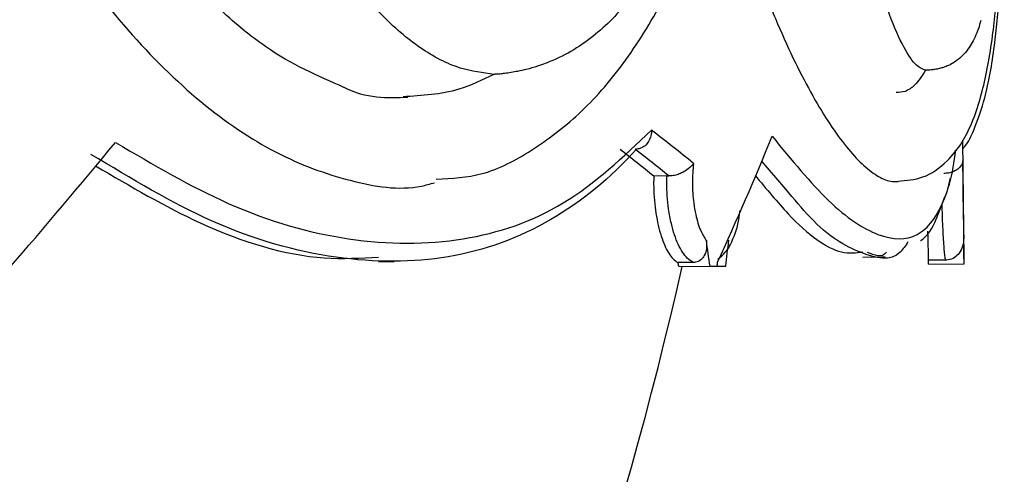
# Model space of a CAD drawing. Header units: millimetres. Extents: x 112 to 251, y 122 to 268.
# Tile 21 of 60: x 144.48 to 148.9, y 163.88 to 165.92. Entities that reach past the tile are written whole.
import ezdxf

# ---------------------------------------------------------------- set-up
doc = ezdxf.new("R2010")
doc.units = ezdxf.units.MM

msp = doc.modelspace()

# ---------------------------------------------------------------- linework, layer by layer
at = {"color": 7, "linetype": 'Continuous', "lineweight": 25}
for p, q in [((148.7184, 164.8428), (148.7134, 165.3761)), ((147.3861, 165.2161), (147.3271, 165.2156)), ((147.3861, 165.2161), (147.3941, 165.2161)), ((146.0938, 164.8325), (146.1631, 164.8332)), ((147.5047, 164.8281), (147.4366, 164.8275)), ((148.2651, 164.8528), (148.3446, 164.8535)), ((148.3446, 164.8535), (148.3647, 164.8537)), ((148.6358, 164.8387), (148.5582, 164.838)), ((148.5584, 164.8205), (148.7183, 164.8219)), ((148.7183, 164.8219), (148.7186, 164.822)), ((147.4391, 164.81), (147.5795, 164.8113)), ((147.5795, 164.8113), (147.6116, 164.8116)), ((147.6116, 164.8116), (147.65, 164.812))]:
    msp.add_line(p, q, dxfattribs=at)
at = {"color": 1, "linetype": 'Continuous', "lineweight": 25}
msp.add_line((147.9196, 165.1565), (147.8098, 165.2838), dxfattribs=at)
at = {"color": 7, "linetype": 'Continuous', "lineweight": 25}
msp.add_arc((130.3673, 168.6561), 17.5147, 299.31573, 347.31521, dxfattribs=at)
for centre, major_axis, ratio, start_param, end_param in [((130.4068, 166.0007), (18.3113, -2.806), 0.255009, 0.407026, 0.434583), ((130.3977, 166.9669), (17.9521, 4.906), 0.699772, 5.751681, 5.793984), ((130.3977, 166.9669), (17.4691, 9.9268), 0.527271, 5.299651, 5.341955), ((130.4075, 165.9171), (18.151, -2.7962), 0.25607, 0.4119, 0.434117), ((130.3958, 165.924), (18.2311, -2.8085), 0.25607, 0.411275, 0.433424), ((130.3411, 173.0321), (-10.6612, 48.7634), 0.310888, 4.475523, 4.477923), ((130.3411, 173.0321), (3.1499, 48.9775), 0.366546, 4.567372, 4.569772), ((130.3411, 173.0321), (-4.1928, 48.9077), 0.366018, 4.512435, 4.514835), ((130.3411, 173.0321), (-10.5679, 48.3371), 0.310888, 4.47399, 4.474357), ((130.323, 174.9639), (2.9864, 60.2944), 0.297898, 4.557977, 4.558272), ((130.3411, 173.0321), (-4.1562, 48.4801), 0.366018, 4.510903, 4.511269)]:
    msp.add_ellipse(centre, major_axis=major_axis, ratio=ratio, start_param=start_param, end_param=end_param, dxfattribs=at)
for points, knots in [([(148.4222, 165.1935), (148.4597, 165.1959), (148.5367, 165.2007), (148.6401, 165.2729), (148.7126, 165.3668), (148.7592, 165.4623), (148.8075, 165.6081), (148.8461, 165.8195), (148.8737, 166.0953), (148.8907, 166.4166), (148.8941, 166.6837), (148.8959, 166.8251)], [0, 0, 0, 0, 0.086477, 0.177428, 0.25052, 0.321576, 0.431345, 0.581366, 0.704025, 0.843217, 1, 1, 1, 1]), ([(145.9384, 165.6132), (145.8216, 165.664), (145.6397, 165.7431), (145.3829, 165.9554), (145.1751, 166.1725), (144.962, 166.4496), (144.8315, 166.6796), (144.7642, 166.7983)], [0, 0, 0, 0, 0.289638, 0.451477, 0.622726, 0.805356, 1, 1, 1, 1]), ([(146.3525, 165.2016), (146.4219, 165.2053), (146.5726, 165.2135), (146.7838, 165.3278), (146.9978, 165.4877), (147.1965, 165.7146), (147.3753, 166.003), (147.5331, 166.3506), (147.6141, 166.6243), (147.6553, 166.7634)], [0, 0, 0, 0, 0.114328, 0.248335, 0.38807, 0.533329, 0.684463, 0.839556, 1, 1, 1, 1]), ([(148.7137, 165.3396), (148.718, 165.3447), (148.7434, 165.375), (148.7716, 165.4437), (148.8196, 165.5787), (148.8544, 165.7768), (148.8803, 166.0382), (148.8953, 166.3458), (148.8976, 166.6043), (148.8987, 166.7416)], [0, 0, 0, 0, 0.018282, 0.108016, 0.25006, 0.447088, 0.607193, 0.79127, 1, 1, 1, 1]), ([(147.6354, 166.6057), (147.6502, 166.5548), (147.68, 166.453), (147.7358, 166.2802), (147.8033, 166.0907), (147.882, 165.8955), (147.9615, 165.7217), (148.04, 165.5718), (148.1171, 165.445), (148.1912, 165.3433), (148.2619, 165.2659), (148.3278, 165.2153), (148.382, 165.1893), (148.4116, 165.1908), (148.4229, 165.1914)], [0, 0, 0, 0, 0.058153, 0.116463, 0.209485, 0.30315, 0.395326, 0.488143, 0.579756, 0.672003, 0.76265, 0.853928, 0.944258, 1, 1, 1, 1]), ([(144.4908, 166.5763), (144.5474, 166.4761), (144.6947, 166.2153), (144.9652, 165.8581), (145.2946, 165.5347), (145.6334, 165.3055), (145.9665, 165.1855), (146.2063, 165.147), (146.3246, 165.1802), (146.344, 165.1857)], [0, 0, 0, 0, 0.108808, 0.283133, 0.455874, 0.627558, 0.797435, 0.966712, 1, 1, 1, 1]), ([(148.5447, 165.6898), (148.5298, 165.6964), (148.4976, 165.7107), (148.4402, 165.8013), (148.3767, 165.9508), (148.3118, 166.1597), (148.2645, 166.355), (148.2397, 166.4793), (148.2343, 166.5066)], [0, 0, 0, 0, 0.165654, 0.357318, 0.554484, 0.746567, 0.94418, 1, 1, 1, 1]), ([(146.6107, 165.6717), (146.5606, 165.678), (146.4517, 165.6917), (146.2803, 165.7819), (146.104, 165.9312), (145.9378, 166.1389), (145.8225, 166.3335), (145.7647, 166.4561), (145.7518, 166.4835)], [0, 0, 0, 0, 0.165659, 0.36008, 0.554488, 0.749329, 0.944179, 1, 1, 1, 1]), ([(147.3738, 166.268), (147.3311, 166.1882), (147.2455, 166.0286), (147.0806, 165.8506), (146.931, 165.754), (146.8145, 165.7102), (146.7612, 165.6948), (146.7215, 165.6858), (146.689, 165.6798), (146.6626, 165.6759), (146.6405, 165.6734), (146.6256, 165.6722), (146.6162, 165.6718), (146.612, 165.6717), (146.6107, 165.6717)], [0, 0, 0, 0, 0.251195, 0.502412, 0.760252, 0.835118, 0.886182, 0.921269, 0.945638, 0.969178, 0.982685, 0.991202, 0.997437, 1, 1, 1, 1]), ([(148.7934, 165.913), (148.7899, 165.9006), (148.7785, 165.8596), (148.7515, 165.8046), (148.7156, 165.7563), (148.6796, 165.7276), (148.6519, 165.7125), (148.629, 165.7036), (148.6086, 165.6977), (148.5903, 165.6939), (148.5731, 165.6915), (148.56, 165.6903), (148.5508, 165.6899), (148.5461, 165.6898), (148.5447, 165.6898)], [0, 0, 0, 0, 0.100824, 0.333014, 0.566979, 0.702199, 0.794428, 0.857799, 0.901814, 0.944331, 0.968727, 0.98411, 0.995372, 1, 1, 1, 1]), ([(146.6107, 165.6717), (146.559, 165.6466), (146.43, 165.584), (146.2883, 165.576), (146.2035, 165.5712)], [0, 0, 0, 0, 0.4013483, 1, 1, 1, 1]), ([(148.5447, 165.6898), (148.5373, 165.6769), (148.5224, 165.6512), (148.4926, 165.6173), (148.4574, 165.5917), (148.4275, 165.5905), (148.4139, 165.59)], [0, 0, 0, 0, 0.200938, 0.402371, 0.729228, 1, 1, 1, 1]), ([(146.2245, 165.5679), (146.1321, 165.5642), (146.0396, 165.5605), (145.9385, 165.6132), (145.9384, 165.6132)], [0, 0, 0, 0, 0.999288, 1, 1, 1, 1]), ([(144.914, 165.3667), (145.0837, 165.267), (145.4408, 165.0573), (145.9709, 164.9082), (146.4781, 164.9081), (146.9399, 165.0646), (147.1902, 165.3014), (147.3172, 165.4216)], [0, 0, 0, 0, 0.181483, 0.382047, 0.588499, 0.79126, 1, 1, 1, 1]), ([(147.3172, 165.4216), (147.3172, 165.4212), (147.3174, 165.415), (147.3162, 165.3994), (147.3088, 165.3764), (147.2936, 165.3553), (147.2733, 165.3404), (147.2575, 165.3376), (147.2496, 165.3361)], [0, 0, 0, 0, 0.008022, 0.150052, 0.374561, 0.586908, 0.793345, 1, 1, 1, 1]), ([(147.2496, 165.3361), (147.2496, 165.3361), (147.1326, 165.2067), (146.8725, 164.9922), (146.4194, 164.8272), (145.9053, 164.8272), (145.3615, 164.9779), (144.9857, 165.204), (144.8043, 165.3131)], [0, 0, 0, 0, 0.000103, 0.198993, 0.403533, 0.602962, 0.808309, 1, 1, 1, 1]), ([(144.8249, 165.2613), (144.9817, 165.1694), (145.3322, 164.9642), (145.7638, 164.8342), (146.0131, 164.8479), (146.0936, 164.8523)], [0, 0, 0, 0, 0.354271, 0.791675, 1, 1, 1, 1]), ([(147.5053, 165.2725), (147.5052, 165.2724), (147.4998, 165.2646), (147.4867, 165.2504), (147.4608, 165.2332), (147.4372, 165.2229), (147.4151, 165.2168), (147.4011, 165.2163), (147.3941, 165.2161)], [0, 0, 0, 0, 0.005247, 0.334717, 0.561693, 0.713018, 0.856326, 1, 1, 1, 1]), ([(147.5053, 165.2725), (147.503, 165.2439), (147.4984, 165.185), (147.5041, 165.1048), (147.5168, 165.031), (147.5355, 164.9685), (147.5543, 164.9402), (147.5631, 164.927)], [0, 0, 0, 0, 0.211149, 0.434525, 0.570082, 0.797736, 1, 1, 1, 1]), ([(148.7118, 165.2838), (148.7118, 165.2837), (148.7116, 165.2759), (148.7068, 165.2618), (148.6891, 165.2447), (148.6695, 165.2344), (148.6491, 165.2284), (148.6343, 165.2278), (148.6269, 165.2276)], [0, 0, 0, 0, 0.005247, 0.334717, 0.561693, 0.713018, 0.856326, 1, 1, 1, 1]), ([(148.7118, 165.2838), (148.7119, 165.2552), (148.7122, 165.1963), (148.7132, 165.1161), (148.7145, 165.0421), (148.7158, 164.9795), (148.7165, 164.9511), (148.7169, 164.9377)], [0, 0, 0, 0, 0.211149, 0.434525, 0.570082, 0.797736, 1, 1, 1, 1]), ([(147.3271, 165.2156), (147.3269, 165.2039), (147.3261, 165.1524), (147.3329, 165.0603), (147.3552, 164.9539), (147.3885, 164.8726), (147.4178, 164.8377), (147.4341, 164.8288), (147.4366, 164.8275)], [0, 0, 0, 0, 0.065521, 0.287832, 0.510104, 0.733494, 0.959528, 1, 1, 1, 1]), ([(147.5047, 164.8281), (147.4955, 164.8337), (147.4713, 164.8485), (147.4354, 164.9048), (147.408, 164.9864), (147.3904, 165.0819), (147.385, 165.1566), (147.3859, 165.2062), (147.3861, 165.2161)], [0, 0, 0, 0, 0.136593, 0.361698, 0.587326, 0.721994, 0.944215, 1, 1, 1, 1]), ([(147.7816, 165.2187), (147.8319, 165.158), (147.9769, 164.9827), (148.1452, 164.8598), (148.2341, 164.8713), (148.2649, 164.8754)], [0, 0, 0, 0, 0.257301, 0.742924, 1, 1, 1, 1]), ([(148.6288, 165.1145), (148.6358, 165.1296), (148.6474, 165.1547), (148.6533, 165.1907), (148.6557, 165.2051)], [0, 0, 0, 0, 0.602065, 1, 1, 1, 1]), ([(148.4669, 164.9205), (148.4559, 164.9038), (148.4059, 164.8276), (148.2596, 164.8597), (148.0827, 164.959), (147.956, 165.1124), (147.9196, 165.1565)], [0, 0, 0, 0, 0.1055624, 0.4817891, 0.8511481, 1, 1, 1, 1]), ([(148.5237, 164.9265), (148.5238, 164.9266), (148.5558, 164.9465), (148.591, 165.0086), (148.6175, 165.0829), (148.6288, 165.1145)], [0, 0, 0, 0, 0.001557, 0.575206, 1, 1, 1, 1]), ([(147.6142, 164.8437), (147.6262, 164.8532), (147.6563, 164.877), (147.6877, 164.941), (147.7091, 165.0059), (147.7128, 165.0553), (147.7132, 165.0603)], [0, 0, 0, 0, 0.202875, 0.508723, 0.949852, 1, 1, 1, 1]), ([(148.5547, 164.9688), (148.5554, 164.9401), (148.5568, 164.8821), (148.5579, 164.8484), (148.5582, 164.8393), (148.5582, 164.838)], [0, 0, 0, 0, 0.4538848, 0.9170664, 1, 1, 1, 1]), ([(147.5631, 164.927), (147.564, 164.9144), (147.5657, 164.8902), (147.5561, 164.8598), (147.539, 164.8385), (147.5204, 164.8292), (147.5081, 164.8283), (147.5047, 164.8281)], [0, 0, 0, 0, 0.266697, 0.51179, 0.715584, 0.920546, 1, 1, 1, 1]), ([(148.7169, 164.9377), (148.7161, 164.9251), (148.7144, 164.901), (148.6989, 164.8705), (148.6763, 164.8491), (148.6538, 164.8397), (148.6397, 164.8389), (148.6358, 164.8387)], [0, 0, 0, 0, 0.266697, 0.51179, 0.715584, 0.920546, 1, 1, 1, 1]), ([(148.3701, 164.8745), (148.3697, 164.8739), (148.351, 164.8471), (148.3179, 164.8601), (148.2855, 164.8728)], [0, 0, 0, 0, 0.022496, 1, 1, 1, 1])]:
    msp.add_open_spline(points, degree=3, knots=knots, dxfattribs=at)
at = {"color": 1, "linetype": 'Continuous', "lineweight": 25}
for points, knots in [([(147.8575, 165.3942), (147.9445, 165.2887), (148.1206, 165.0749), (148.3415, 164.9301), (148.5194, 164.926), (148.6188, 165.0646), (148.666, 165.2185), (148.6772, 165.3055), (148.6805, 165.3316)], [0, 0, 0, 0, 0.203598, 0.412463, 0.62548, 0.84478, 0.953419, 1, 1, 1, 1]), ([(148.6358, 164.8387), (148.6347, 164.8443), (148.6318, 164.8593), (148.6269, 164.9157), (148.6229, 164.9983), (148.6206, 165.0598), (148.6201, 165.0876), (148.62, 165.0915)], [0, 0, 0, 0, 0.183606, 0.486191, 0.789477, 0.970496, 1, 1, 1, 1])]:
    msp.add_open_spline(points, degree=3, knots=knots, dxfattribs=at)

doc.saveas('drawing.dxf')
